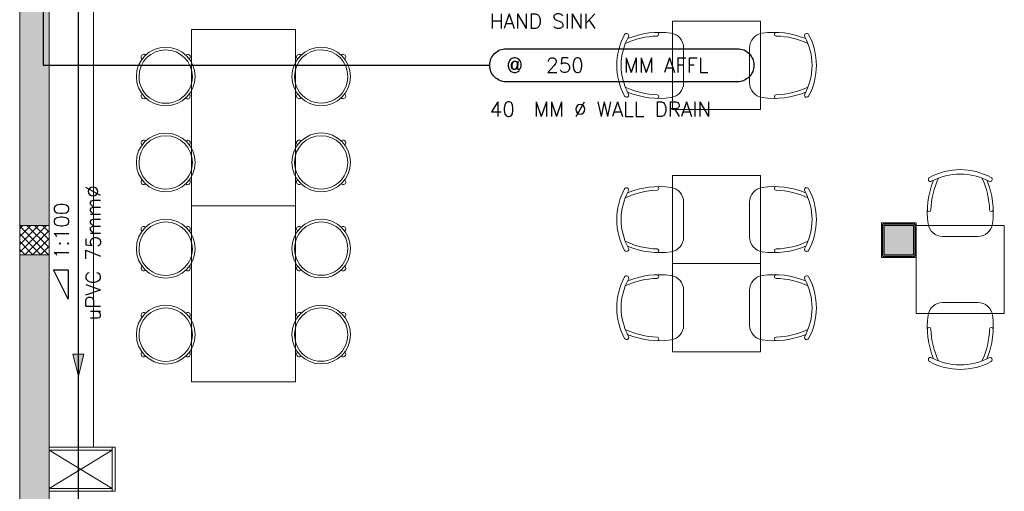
# Model space of a CAD drawing. Header units: millimetres. Extents: x -345 to 61579, y -14684 to 14471.
# Tile 4 of 27: x 0 to 6708, y 4220 to 7431. Entities that reach past the tile are written whole.
import ezdxf
from ezdxf.enums import TextEntityAlignment as Align

# ---------------------------------------------------------------- set-up
doc = ezdxf.new("R2010")
doc.units = ezdxf.units.MM
doc.header["$MEASUREMENT"] = 0
doc.linetypes.add('DASHED', pattern=[0.75, 0.5, -0.25])
doc.layers.get('0').update_dxf_attribs({"lineweight": 5})
doc.layers.add('GREY SCALE', color=9, linetype='Continuous', lineweight=5, true_color=0x808080)
doc.layers.add('PLUMBING-DW-WW-PIPE', color=7, linetype='Continuous', lineweight=0, true_color=0x007f7f)
for name, color, linetype in [('PLUMBING-DW-LGND-LINE', 7, 'Continuous'), ('PLUMBING-DW-PIPE-TEXT', 7, 'Continuous'), ('PLUMBING-DW-TR-LVL-TAG', 7, 'Continuous')]:
    doc.layers.add(name, color=color, linetype=linetype)
doc.styles.add('Oswald Light', font='txt')
doc.styles.add('ROMANS-100', font='romans.shx')
doc.styles.get("Standard").update_dxf_attribs({"font": 'romans.shx'})
doc.dimstyles.new('MDS-50', dxfattribs={"dimtxt": 100, "dimasz": 100, "dimexe": 50, "dimexo": 50, "dimgap": 25, "dimtad": 1, "dimdec": 0, "dimtxsty": 'Oswald Light', "dimcen": 0, "dimdle": 1.5875, "dimazin": 0, "dimtfac": 1, "dimtdec": 0, "dimtix": 1, "dimtmove": 0, "dimatfit": 0, "dimfxl": 1, "dimfrac": 2, "dimtolj": 1, "dimarcsym": 0})

# ---------------------------------------------------------------- blocks, each defined once
blk = doc.blocks.new('WW-FA')
at = {"layer": 'PLUMBING-DW-WW-PIPE'}
h = blk.add_hatch(color=256, dxfattribs=at)
h.dxf.hatch_style = 1
h.paths.add_polyline_path([(-50, 37.5), (-50, -37.5), (100, 0)])
blk.add_lwpolyline([(-50, 37.5), (100, 0), (-50, -37.5), (-50, 37.5)], dxfattribs=at)
blk = doc.blocks.new('PLUM-DW-WD-TAG')
at = {"layer": 'PLUMBING-DW-TR-LVL-TAG'}
blk.add_lwpolyline([(112.5, 112.5), (1687.5, 112.5, -0.414214), (1800, 0, -0.414214), (1687.5, -112.5), (112.5, -112.5, -0.414214), (0, 0), (0, 0, -0.414214)], format="xyb", close=True, dxfattribs=at)
at = {"layer": 'PLUMBING-DW-TR-LVL-TAG', "char_height": 100, "attachment_point": 4}
for s, width, insert in [('{\\Fromans|c0;@}', 115.286, (112.5, 0)), ('{\\Fromans|c0;MM AFFL}', 662.905, (912.5, 0)), ('{\\Fromans|c0;MM %%C WALL DRAIN}', 1987.152, (300, -300))]:
    blk.add_mtext_dynamic_manual_height_columns(s, width=width, gutter_width=3324.7, heights=[0], dxfattribs=dict(at, insert=insert))
at = {"layer": 'PLUMBING-DW-TR-LVL-TAG', "style": 'ROMANS-100'}
for tag, p in [('PLUM-DR-EQP', (0, 300)), ('PLUM-DR-PSIZE', (0, -300))]:
    blk.add_attdef(tag, text='', height=100, dxfattribs=at).set_placement(p, align=Align.MIDDLE_LEFT)
blk.add_attdef('PLUM-PIPE-LVL', text='', height=100, dxfattribs=at).set_placement((512.5, 0), align=Align.MIDDLE_CENTER)
blk = doc.blocks.new('FLOOR PLAN')
at = {"layer": 'GREY SCALE'}
h = blk.add_hatch(color=256, dxfattribs=at)
h.dxf.hatch_style = 1
h.paths.add_polyline_path([(200, 13280), (0, 13280), (0, 0), (4190, 0), (4190, 650), (4390, 650), (4390, 850), (3990, 850), (3990, 200), (200, 200), (200, 8735.8), (200, 8835.8), (200, 9585.8), (200, 9685.8), (200, 10435.8), (200, 10535.8), (200, 11285.8), (200, 11385.8), (200, 12135.8), (200, 12235.8)])
h.paths.add_polyline_path([(0, 11087.2), (200, 11087.2), (200, 11287.2), (0, 11287.2)], flags=17)
h.paths.add_polyline_path([(0, 8211.4), (200, 8211.4), (200, 8411.4), (0, 8411.4)], flags=17)
h.paths.add_polyline_path([(0, 5830), (200, 5830), (200, 6030), (0, 6030)], flags=17)
h.paths.add_polyline_path([(0, 3420), (200, 3420), (200, 3620), (0, 3620)], flags=17)
h.paths.add_polyline_path([(0, 0), (200, 0), (200, 200), (0, 200)], flags=17)
h.paths.add_polyline_path([(1995, 0.3), (2195, 0.3), (2195, 200.3), (1995, 200.3)], flags=16)
h.paths.add_polyline_path([(3990, 0), (4190, 0), (4190, 200), (3990, 200)], flags=17)
h.paths.add_polyline_path([(4190, 650), (4390, 650), (4390, 850), (4190, 850)], flags=17)
h = blk.add_hatch(color=256, dxfattribs=at)
h.dxf.hatch_style = 1
h.paths.add_polyline_path([(5890, 5830), (6090, 5830), (6090, 6030), (5890, 6030)])
for p, q in [((0, 13480), (0, 0)), ((200, 13480), (200, 200)), ((200, 4520), (200, 8211.4)), ((502, 7909.4), (502, 4520)), ((4448, 6820), (4448, 7420)), ((5048, 7420), (4448, 7420)), ((4448, 7420), (4448, 6820)), ((5048, 7420), (4448, 7420)), ((5048, 7420), (5048, 6820)), ((5048, 6820), (5048, 7420)), ((1170.4, 7364.5), (1878.3, 7364.5)), ((1170.4, 6164.5), (1170.4, 7364.5)), ((1878.3, 7364.5), (1878.3, 6164.5)), ((4523, 7240.1), (4523, 6999.9)), ((4973, 7240.1), (4973, 6999.9)), ((4448, 6820), (5048, 6820)), ((4448, 6820), (5048, 6820)), ((4448, 5770), (4448, 6370)), ((5048, 6370), (4448, 6370)), ((5048, 6370), (4448, 6370)), ((4448, 6370), (4448, 5770)), ((5048, 6370), (5048, 5770)), ((5048, 5770), (5048, 6370)), ((4523, 5949.9), (4523, 6190.1)), ((4973, 5949.9), (4973, 6190.1)), ((1170.4, 6164.7), (1878.3, 6164.7)), ((1170.4, 4964.7), (1170.4, 6164.7)), ((1878.3, 6164.5), (1170.4, 6164.5)), ((1878.3, 6164.7), (1878.3, 4964.7)), ((5881, 6048), (5872, 6048)), ((5872, 6048), (5872, 6039)), ((5872, 6048), (6108, 6048)), ((5872, 5812), (5872, 6048)), ((5872, 6039), (5881, 6030)), ((5872, 6039), (5872, 6030)), ((5890, 6039), (5881, 6048)), ((5881, 6048), (5890, 6048)), ((6099, 6039), (5881, 6039)), ((5881, 6039), (5881, 5821)), ((5899, 6048), (5890, 6048)), ((5890, 6048), (5890, 6039)), ((5899, 6039), (5899, 6048)), ((5899, 6048), (6081, 6048)), ((5899, 6045), (6081, 6045)), ((5899, 6042), (6081, 6042)), ((6090, 6048), (6081, 6048)), ((6081, 6048), (6081, 6039)), ((6090, 6039), (6090, 6048)), ((6099, 6048), (6090, 6039)), ((6090, 6048), (6099, 6048)), ((6108, 6048), (6099, 6048)), ((6099, 5821), (6099, 6039)), ((6099, 6030), (6108, 6039)), ((6108, 6039), (6108, 6048)), ((6108, 6048), (6108, 5812)), ((6108, 6039), (6108, 6030)), ((0, 6007.5), (22.5, 6030)), ((0, 5954.5), (75.5, 6030)), ((0, 5901.4), (128.6, 6030)), ((0, 5848.4), (181.6, 6030)), ((200, 6030), (0, 6030)), ((0, 6030), (0, 5830)), ((196, 5830), (0, 6026)), ((142.9, 5830), (0, 5972.9)), ((34.6, 5830), (200, 5995.4)), ((200, 5879), (49, 6030)), ((200, 5932), (102, 6030)), ((200, 5985.1), (155.1, 6030)), ((200, 5830), (200, 6030)), ((5881, 6030), (5872, 6030)), ((5872, 6030), (5872, 6021)), ((5872, 6021), (5881, 6021)), ((5872, 6021), (5872, 5839)), ((5875, 6021), (5875, 5839)), ((5878, 6021), (5878, 5839)), ((5890, 6030), (6090, 6030)), ((5890, 5830), (5890, 6030)), ((6090, 6030), (5890, 6030)), ((5890, 6030), (5890, 5830)), ((6090, 6030), (6090, 5830)), ((6090, 5830), (6090, 6030)), ((6108, 6030), (6099, 6030)), ((6099, 6021), (6108, 6021)), ((6102, 6021), (6102, 5839)), ((6105, 6021), (6105, 5839)), ((6108, 6030), (6708, 6030)), ((6108, 6030), (6108, 5430)), ((6708, 6030), (6108, 6030)), ((6108, 6030), (6108, 5430)), ((6108, 6021), (6108, 6030)), ((6108, 6021), (6108, 5839)), ((6708, 5430), (6708, 6030)), ((6708, 5430), (6708, 6030)), ((89.9, 5830), (0, 5919.9)), ((87.7, 5830), (200, 5942.3)), ((6287.9, 5955), (6528.1, 5955)), ((36.9, 5830), (0, 5866.9)), ((140.7, 5830), (200, 5889.3)), ((193.7, 5830), (200, 5836.3)), ((5881, 5839), (5872, 5839)), ((5872, 5839), (5872, 5830)), ((6108, 5839), (6099, 5839)), ((6108, 5830), (6108, 5839)), ((0, 5830), (200, 5830)), ((4448, 5770), (5048, 5770)), ((4448, 5770), (5048, 5770)), ((4448, 5170), (4448, 5770)), ((5048, 5770), (4448, 5770)), ((5048, 5770), (4448, 5770)), ((4448, 5770), (4448, 5170)), ((5048, 5770), (5048, 5170)), ((5048, 5170), (5048, 5770)), ((5872, 5830), (5881, 5830)), ((5881, 5830), (5872, 5821)), ((5872, 5821), (5872, 5830)), ((5872, 5821), (5872, 5812)), ((5872, 5812), (5881, 5812)), ((6108, 5812), (5872, 5812)), ((5881, 5821), (6099, 5821)), ((5881, 5812), (5890, 5821)), ((5881, 5812), (5890, 5812)), ((6090, 5830), (5890, 5830)), ((5890, 5830), (6090, 5830)), ((5890, 5821), (5890, 5812)), ((5890, 5812), (5899, 5812)), ((5899, 5812), (5899, 5821)), ((5899, 5818), (6081, 5818)), ((5899, 5815), (6081, 5815)), ((5899, 5812), (6081, 5812)), ((6081, 5821), (6081, 5812)), ((6081, 5812), (6090, 5812)), ((6090, 5812), (6090, 5821)), ((6090, 5821), (6099, 5812)), ((6099, 5812), (6090, 5812)), ((6108, 5821), (6099, 5830)), ((6099, 5830), (6108, 5830)), ((6099, 5812), (6108, 5812)), ((6108, 5830), (6108, 5821)), ((6108, 5812), (6108, 5821)), ((4523, 5349.9), (4523, 5590.1)), ((4973, 5349.9), (4973, 5590.1)), ((6287.9, 5505), (6528.1, 5505)), ((6708, 5430), (6108, 5430)), ((6108, 5430), (6708, 5430)), ((4448, 5170), (5048, 5170)), ((4448, 5170), (5048, 5170)), ((1878.3, 4964.7), (1170.4, 4964.7)), ((502, 4520), (200, 4520)), ((650, 4520), (200, 4520)), ((200, 4240), (630, 4500)), ((200, 4500), (630, 4240)), ((630, 4500), (200, 4500)), ((630, 4220), (630, 4520)), ((650, 4220), (650, 4520)), ((630, 4240), (200, 4240)), ((650, 4220), (200, 4220))]:
    blk.add_line(p, q, dxfattribs=at)
at = {"layer": 'GREY SCALE', "extrusion": (-8.16355e-49, -1.29875e-40, -1)}
for centre in [(-994.8, 7043.8), (-2053.9, 7044.2), (-994.8, 6459.1), (-2053.9, 6459.5), (-994.8, 5871.8), (-2053.9, 5872.3), (-994.8, 5286.6), (-2053.9, 5287)]:
    blk.add_circle(centre, 200, dxfattribs=at)
at = {"layer": 'GREY SCALE'}
for centre, radius, start, end in [((4508.1, 7120), 440.1, 151.57492, 208.42508), ((4508.1, 7120), 440.1, 151.57492, 208.42508), ((4508.1, 7120), 410.1, 151.57536, 208.42464), ((4134.2, 7322.3), 15, 331.57208, 151.57208), ((4356.2, 6782.8), 537.1, 91.51212, 115.41481), ((4356.2, 6782.8), 562.1, 81.68335, 112.54812), ((4341.4, 7332.4), 12.7, 272.69133, 78.23637), ((4423, 7240.1), 100, 0, 81.68335), ((5073, 7240.1), 100, 98.31665, 180), ((5139.8, 6782.8), 562.1, 67.45188, 98.31665), ((5154.6, 7332.4), 12.7, 101.76363, 267.30867), ((5139.8, 6782.8), 537.1, 64.58519, 88.48788), ((5361.8, 7322.3), 15, 28.42792, 208.42792), ((4987.9, 7120), 410.1, 331.57536, 28.42464), ((4987.9, 7120), 440.1, 331.57492, 28.42508), ((4987.9, 7120), 440.1, 331.57492, 28.42508), ((4423, 6999.9), 100, 278.31665, 0), ((5073, 6999.9), 100, 180, 261.68335), ((4134.2, 6917.7), 15, 208.42792, 28.42792), ((4134.2, 6917.7), 15, 208.42792, 28.42792), ((4356.2, 7457.2), 537.1, 244.58519, 268.48788), ((4356.2, 7457.2), 562.1, 247.45188, 278.31665), ((4341.4, 6907.6), 12.7, 281.76363, 87.30867), ((5139.8, 7457.2), 562.1, 261.68335, 292.54812), ((5154.6, 6907.6), 12.7, 92.69133, 258.23637), ((5139.8, 7457.2), 537.1, 271.51212, 295.41481), ((5361.8, 6917.7), 15, 151.57208, 331.57208), ((5361.8, 6917.7), 15, 151.57208, 331.57208), ((6408, 5969.9), 440.1, 61.57492, 118.42508), ((6408, 5969.9), 440.1, 61.57492, 118.42508), ((6408, 5969.9), 410.1, 61.57536, 118.42464), ((6745.2, 6121.8), 562.1, 157.45188, 188.31665), ((6205.7, 6343.8), 15, 118.42792, 298.42792), ((6745.2, 6121.8), 537.1, 154.58519, 178.48788), ((6070.9, 6121.8), 537.1, 1.51212, 25.41481), ((6070.9, 6121.8), 562.1, 351.68335, 22.54812), ((6610.3, 6343.8), 15, 241.57208, 61.57208), ((6610.3, 6343.8), 15, 241.57208, 61.57208), ((4508.1, 6070), 440.1, 151.57492, 208.42508), ((4508.1, 6070), 440.1, 151.57492, 208.42508), ((4508.1, 6070), 410.1, 151.57536, 208.42464), ((4134.2, 6272.3), 15, 331.57208, 151.57208), ((4134.2, 6272.3), 15, 331.57208, 151.57208), ((4356.2, 5732.8), 537.1, 91.51212, 115.41481), ((4356.2, 5732.8), 562.1, 81.68335, 112.54812), ((4341.4, 6282.4), 12.7, 272.69133, 78.23637), ((4423, 6190.1), 100, 0, 81.68335), ((5073, 6190.1), 100, 98.31665, 180), ((5139.8, 5732.8), 562.1, 67.45188, 98.31665), ((5154.6, 6282.4), 12.7, 101.76363, 267.30867), ((5139.8, 5732.8), 537.1, 64.58519, 88.48788), ((5361.8, 6272.3), 15, 28.42792, 208.42792), ((5361.8, 6272.3), 15, 28.42792, 208.42792), ((4987.9, 6070), 410.1, 331.57536, 28.42464), ((4987.9, 6070), 440.1, 331.57492, 28.42508), ((4987.9, 6070), 440.1, 331.57492, 28.42508), ((6195.6, 6136.6), 12.7, 191.76363, 357.30867), ((6620.4, 6136.6), 12.7, 182.69133, 348.23637), ((6287.9, 6055), 100, 188.31665, 270), ((6528.1, 6055), 100, 270, 351.68335), ((4356.2, 6407.2), 537.1, 244.58519, 268.48788), ((4423, 5949.9), 100, 278.31665, 0), ((5073, 5949.9), 100, 180, 261.68335), ((5139.8, 6407.2), 537.1, 271.51212, 295.41481), ((4134.2, 5867.7), 15, 208.42792, 28.42792), ((4356.2, 6407.2), 562.1, 247.45188, 278.31665), ((4341.4, 5857.6), 12.7, 281.76363, 87.30867), ((5139.8, 6407.2), 562.1, 261.68335, 292.54812), ((5154.6, 5857.6), 12.7, 92.69133, 258.23637), ((5361.8, 5867.7), 15, 151.57208, 331.57208), ((4508.1, 5470), 440.1, 151.57492, 208.42508), ((4508.1, 5470), 440.1, 151.57492, 208.42508), ((4508.1, 5470), 410.1, 151.57536, 208.42464), ((4134.2, 5672.3), 15, 331.57208, 151.57208), ((4134.2, 5672.3), 15, 331.57208, 151.57208), ((4356.2, 5132.8), 537.1, 91.51212, 115.41481), ((4356.2, 5132.8), 562.1, 81.68335, 112.54812), ((4341.4, 5682.4), 12.7, 272.69133, 78.23637), ((4423, 5590.1), 100, 0, 81.68335), ((5073, 5590.1), 100, 98.31665, 180), ((5139.8, 5132.8), 562.1, 67.45188, 98.31665), ((5154.6, 5682.4), 12.7, 101.76363, 267.30867), ((5139.8, 5132.8), 537.1, 64.58519, 88.48788), ((5361.8, 5672.3), 15, 28.42792, 208.42792), ((5361.8, 5672.3), 15, 28.42792, 208.42792), ((4987.9, 5470), 410.1, 331.57536, 28.42464), ((4987.9, 5470), 440.1, 331.57492, 28.42508), ((4987.9, 5470), 440.1, 331.57492, 28.42508), ((6287.9, 5405), 100, 90, 171.68335), ((6528.1, 5405), 100, 8.31665, 90), ((6745.2, 5338.2), 562.1, 171.68335, 202.54812), ((6070.9, 5338.2), 562.1, 337.45188, 8.31665), ((4356.2, 5807.2), 537.1, 244.58519, 268.48788), ((4423, 5349.9), 100, 278.31665, 0), ((5073, 5349.9), 100, 180, 261.68335), ((5139.8, 5807.2), 537.1, 271.51212, 295.41481), ((6195.6, 5323.4), 12.7, 2.69133, 168.23637), ((6745.2, 5338.2), 537.1, 181.51212, 205.41481), ((6070.9, 5338.2), 537.1, 334.58519, 358.48788), ((6620.4, 5323.4), 12.7, 11.76363, 177.30867), ((4134.2, 5267.7), 15, 208.42792, 28.42792), ((4356.2, 5807.2), 562.1, 247.45188, 278.31665), ((4341.4, 5257.6), 12.7, 281.76363, 87.30867), ((5139.8, 5807.2), 562.1, 261.68335, 292.54812), ((5154.6, 5257.6), 12.7, 92.69133, 258.23637), ((5361.8, 5267.7), 15, 151.57208, 331.57208), ((6205.7, 5116.2), 15, 61.57208, 241.57208), ((6408, 5490.1), 440.1, 241.57492, 298.42508), ((6408, 5490.1), 440.1, 241.57492, 298.42508), ((6408, 5490.1), 410.1, 241.57536, 298.42464), ((6610.3, 5116.2), 15, 298.42792, 118.42792), ((6610.3, 5116.2), 15, 298.42792, 118.42792)]:
    blk.add_arc(centre, radius, start, end, dxfattribs=at)
at = {"layer": 'GREY SCALE', "extrusion": (-8.16355e-49, -1.29875e-40, -1)}
for centre, radius, start, end in [((-994.8, 7043.8), 181.8, 0.0611, 180.0611), ((-845.7, 7177.1), 18.2, 309.18149, 134.39199), ((-1144.2, 7176.7), 18.2, 45.7302, 230.9407), ((-2053.9, 7044.2), 181.8, 0.0611, 180.0611), ((-1904.8, 7177.5), 18.2, 309.18149, 134.39199), ((-2203.3, 7177.2), 18.2, 45.7302, 230.9407), ((-994.8, 7043.8), 181.8, 180.0611, 0.0611), ((-2053.9, 7044.2), 181.8, 180.0611, 0.0611), ((-845.4, 6910.8), 18.2, 225.7302, 50.9407), ((-1143.9, 6910.5), 18.2, 129.18149, 314.39199), ((-1904.5, 6911.3), 18.2, 225.7302, 50.9407), ((-2203.1, 6911), 18.2, 129.18149, 314.39199), ((-994.8, 6459.1), 181.8, 0.0611, 180.0611), ((-2053.9, 6459.5), 181.8, 0.0611, 180.0611), ((-845.7, 6592.3), 18.2, 309.18149, 134.39199), ((-1144.2, 6592), 18.2, 45.7302, 230.9407), ((-1904.8, 6592.8), 18.2, 309.18149, 134.39199), ((-2203.3, 6592.4), 18.2, 45.7302, 230.9407), ((-994.8, 6459.1), 181.8, 180.0611, 0.0611), ((-2053.9, 6459.5), 181.8, 180.0611, 0.0611), ((-845.4, 6326.1), 18.2, 225.7302, 50.9407), ((-1143.9, 6325.8), 18.2, 129.18149, 314.39199), ((-1904.5, 6326.5), 18.2, 225.7302, 50.9407), ((-2203.1, 6326.2), 18.2, 129.18149, 314.39199), ((-994.8, 5871.8), 181.8, 0.0611, 180.0611), ((-2053.9, 5872.3), 181.8, 0.0611, 180.0611), ((-845.7, 6005.1), 18.2, 309.18149, 134.39199), ((-1144.2, 6004.8), 18.2, 45.7302, 230.9407), ((-1904.8, 6005.5), 18.2, 309.18149, 134.39199), ((-2203.3, 6005.2), 18.2, 45.7302, 230.9407), ((-994.8, 5871.8), 181.8, 180.0611, 0.0611), ((-2053.9, 5872.3), 181.8, 180.0611, 0.0611), ((-845.4, 5738.9), 18.2, 225.7302, 50.9407), ((-1143.9, 5738.6), 18.2, 129.18149, 314.39199), ((-1904.5, 5739.3), 18.2, 225.7302, 50.9407), ((-2203.1, 5739), 18.2, 129.18149, 314.39199), ((-994.8, 5286.6), 181.8, 0.0611, 180.0611), ((-845.7, 5419.9), 18.2, 309.18149, 134.39199), ((-1144.2, 5419.5), 18.2, 45.7302, 230.9407), ((-2053.9, 5287), 181.8, 0.0611, 180.0611), ((-1904.8, 5420.3), 18.2, 309.18149, 134.39199), ((-2203.3, 5420), 18.2, 45.7302, 230.9407), ((-994.8, 5286.6), 181.8, 180.0611, 0.0611), ((-2053.9, 5287), 181.8, 180.0611, 0.0611), ((-845.4, 5153.6), 18.2, 225.7302, 50.9407), ((-1143.9, 5153.3), 18.2, 129.18149, 314.39199), ((-1904.5, 5154.1), 18.2, 225.7302, 50.9407), ((-2203.1, 5153.7), 18.2, 129.18149, 314.39199)]:
    blk.add_arc(centre, radius, start, end, dxfattribs=at)

msp = doc.modelspace()

# ---------------------------------------------------------------- linework, layer by layer
at = {"layer": 'PLUMBING-DW-LGND-LINE'}
msp.add_lwpolyline([(330.1, 5528.8), (230.1, 5728.8), (330.1, 5728.8), (330.1, 5528.8)], dxfattribs=at)
at = {"layer": 'PLUMBING-DW-WW-PIPE', "linetype": 'DASHED', "ltscale": 3, "const_width": 10}
msp.add_lwpolyline([(400, 1896.4), (400, 8792)], dxfattribs=at)

# ---------------------------------------------------------------- block references
at = {"layer": 'GREY SCALE'}
msp.add_blockref('FLOOR PLAN', (0, 0), dxfattribs=at)
at = {"layer": 'PLUMBING-DW-TR-LVL-TAG'}
msp.add_blockref('PLUM-DW-WD-TAG', (3202.2, 7120.9), dxfattribs=at).add_auto_attribs({'PLUM-PIPE-LVL': '250', 'PLUM-DR-PSIZE': '40', 'PLUM-DR-EQP': 'HAND SINK'})
at = {"layer": 'PLUMBING-DW-WW-PIPE', "rotation": 270}
msp.add_blockref('WW-FA', (400, 5104.5), dxfattribs=at)

# ---------------------------------------------------------------- texts
at = {"layer": 'PLUMBING-DW-PIPE-TEXT', "char_height": 100, "attachment_point": 5}
for s, insert, rotation in [('{\\Fromans|c0;uPVC 75mm%%C}', (500, 5843.5), 90), ('{\\Fromans|c0;1:100}', (285, 5992.7), 90.01344)]:
    msp.add_mtext_dynamic_manual_height_columns(s, width=1488.014, gutter_width=3324.7, heights=[0], dxfattribs=dict(at, insert=insert, rotation=rotation))

# ---------------------------------------------------------------- leaders
msp.add_leader([(160.5, 8423.7), (160.5, 7120.9), (3202.2, 7120.9)], dimstyle='MDS-50', override={"dimasz": 150, "dimtad": 0})

doc.saveas('drawing.dxf')
